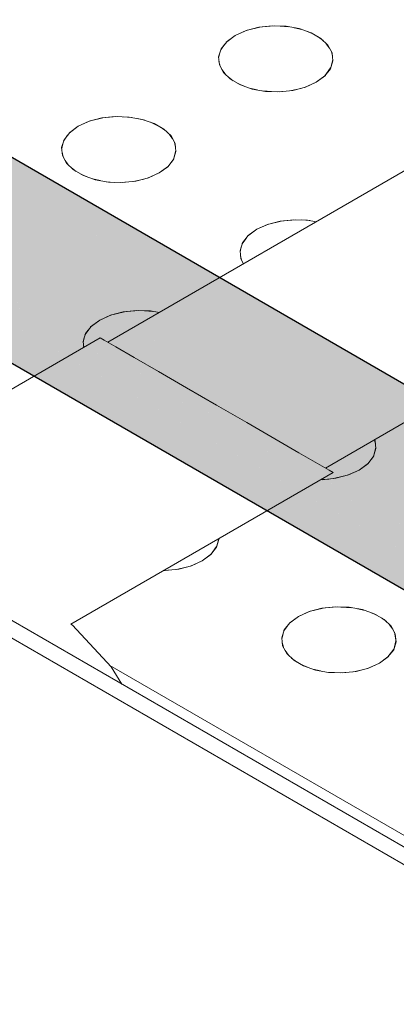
# Model space of a CAD drawing. Header units: millimetres. Extents: x 2 to 902, y -447 to 199.
# Tile 17 of 256: x 33.917 to 34.175, y 42.526 to 43.199. Entities that reach past the tile are written whole.
import ezdxf

# ---------------------------------------------------------------- set-up
doc = ezdxf.new("R2010")
doc.units = ezdxf.units.MM
doc.header["$MEASUREMENT"] = 0
doc.layers.add('AL-Condutos', color=3, linetype='Continuous', lineweight=25)
doc.layers.add('IFC-Elemento construtivo genérico-Contorno', color=253, linetype='Continuous', lineweight=5)

msp = doc.modelspace()

# ---------------------------------------------------------------- hatches: boundary and pattern name
at = {"layer": 'AL-Condutos', "linetype": 'Continuous'}
for points in [[(30.66113, 44.87599), (30.66684, 44.87269), (30.65697, 44.88214), (30.65334, 44.88754), (30.65323, 44.8877), (30.64834, 44.89042), (30.65323, 44.8877), (30.64805, 44.8907), (16.08991, 53.30562), (16.08436, 53.28264), (30.60482, 44.89925), (30.63158, 44.8838), (30.66827, 44.86262), (30.67133, 44.86085), (30.68521, 44.85284), (30.69114, 44.84942), (30.68746, 44.85294), (30.68286, 44.85735), (30.67907, 44.86097), (30.67036, 44.8623), (30.67019, 44.86254), (30.67036, 44.8623), (30.67907, 44.86097), (30.68286, 44.85735), (30.68746, 44.85294), (30.68113, 44.86066), (30.67776, 44.86223), (30.66702, 44.86725), (30.664, 44.87173), (30.66702, 44.86725), (30.67776, 44.86223), (30.68113, 44.86066), (30.68746, 44.85294), (30.69114, 44.84942), (55.07086, 30.77377), (30.70639, 44.85382), (30.70662, 44.85368), (55.07086, 30.77377), (30.731, 44.84275), (30.73052, 44.84302), (30.71144, 44.85405), (30.71008, 44.85484), (30.70357, 44.85724), (30.70341, 44.85727), (30.7024, 44.85742), (30.69624, 44.85836), (30.67809, 44.86648), (30.6703, 44.86938), (30.67809, 44.86648), (30.67816, 44.86645), (30.67608, 44.86738), (30.67597, 44.86742), (30.67006, 44.8696), (30.6639, 44.87188), (30.66349, 44.87248), (30.66298, 44.87324), (30.66193, 44.87479), (30.66298, 44.87324), (30.66349, 44.87248), (30.6639, 44.87188), (30.67006, 44.8696), (30.66916, 44.87047), (30.67006, 44.8696), (30.67597, 44.86742), (30.66684, 44.87269)], [(16.08623, 53.26305), (55.07274, 30.75418), (16.08436, 53.28264)], [(16.08436, 53.28264), (55.01538, 30.78732), (55.02008, 30.8031)], [(16.09523, 53.25024), (55.08174, 30.74137), (16.08623, 53.26305)], [(16.08623, 53.26305), (55.01345, 30.78081), (55.01538, 30.7873)], [(30.82768, 44.88491), (30.8249, 44.88651), (30.82398, 44.88597), (30.82147, 44.88453), (30.82206, 44.88419), (30.82626, 44.88177), (30.83272, 44.87809), (30.84181, 44.87292), (30.85484, 44.8655), (30.82626, 44.88177), (30.85493, 44.86522), (31.28332, 44.61796), (30.85493, 44.8652), (30.84182, 44.87278), (30.83272, 44.87803), (30.82626, 44.88177), (30.82206, 44.88419), (30.82147, 44.88453), (30.81579, 44.88125), (30.809, 44.87733), (30.81769, 44.88015), (30.809, 44.87733), (30.81036, 44.87655), (30.81355, 44.87631), (30.81036, 44.87655), (30.81249, 44.87532), (30.81825, 44.87595), (30.81249, 44.87532), (30.82109, 44.87036), (30.82344, 44.87555), (30.82599, 44.87536), (30.8239, 44.87656), (30.83198, 44.87201), (30.84254, 44.86606), (30.85712, 44.85785), (30.8239, 44.87656), (30.85728, 44.85729), (30.84257, 44.86579), (30.83197, 44.8719), (30.82599, 44.87536), (30.82344, 44.87555), (30.82109, 44.87036), (30.8311, 44.86477), (30.84341, 44.85789), (30.85983, 44.84871), (31.2396, 44.63656), (31.282, 44.61852), (31.2396, 44.63656), (30.85983, 44.84871), (30.82109, 44.87036), (30.86009, 44.84785), (31.18885, 44.65815), (31.48652, 44.48639), (31.44276, 44.51926), (31.48652, 44.48639), (31.18885, 44.65815), (30.84346, 44.85742), (31.18672, 44.65906), (31.48986, 44.48387), (31.48835, 44.48501), (31.48986, 44.48387), (55.12293, 30.84751), (31.40593, 44.54693), (31.40562, 44.54717), (31.40593, 44.54693), (55.13937, 30.84855), (31.40448, 44.54802), (55.13937, 30.84855), (31.38225, 44.56473), (31.30891, 44.60707), (30.85351, 44.87), (30.84137, 44.87701), (30.83317, 44.88174)], [(30.809, 44.87733), (30.80797, 44.87673), (30.79777, 44.87085), (30.78883, 44.86568), (30.79701, 44.86096), (30.80387, 44.86733), (30.79701, 44.86096), (30.80548, 44.85607), (30.81273, 44.85189), (30.81373, 44.8541), (30.81273, 44.85189), (30.82849, 44.84335), (30.84598, 44.83388), (30.81273, 44.85189), (30.84611, 44.83263), (31.02504, 44.7294), (31.10065, 44.6959), (31.10074, 44.69586), (31.10065, 44.6959), (31.02504, 44.7294), (31.03535, 44.72346), (55.10491, 30.83711), (31.10267, 44.69482), (31.56231, 44.42944), (55.10491, 30.83711), (31.48986, 44.48387), (31.1134, 44.69025), (31.10125, 44.69563), (30.84494, 44.84362), (30.82934, 44.85036), (30.82165, 44.8522), (30.82934, 44.85036), (30.84494, 44.84362), (30.83605, 44.84875), (30.8296, 44.85247), (30.81643, 44.86007), (30.82965, 44.8529), (30.83828, 44.84822), (30.81643, 44.86007), (30.83605, 44.84875), (30.84494, 44.84362), (30.84483, 44.84466), (30.84461, 44.8467), (30.84483, 44.84466), (30.84494, 44.84362), (30.86475, 44.83218), (30.86449, 44.83306), (30.86475, 44.83218), (31.10125, 44.69563), (31.1134, 44.69025), (31.48986, 44.48387), (31.19633, 44.6535), (31.18672, 44.65906), (30.86416, 44.83416), (31.18672, 44.65906), (30.86165, 44.84262), (30.84929, 44.84558), (30.86165, 44.84262), (31.18672, 44.65906), (30.87434, 44.83958), (30.8601, 44.8478), (30.84346, 44.85742), (30.83108, 44.86458), (30.82109, 44.87035), (30.81249, 44.87532), (30.81036, 44.87655)], [(30.73754, 44.8488), (30.7377, 44.84871), (30.74449, 44.84479), (30.74857, 44.84244), (30.76611, 44.83231), (55.07641, 30.79675), (30.84884, 44.80281), (30.77032, 44.83621), (30.84884, 44.80281), (55.08847, 30.81917), (31.03352, 44.72423), (55.10491, 30.83711), (31.03535, 44.72346), (31.02502, 44.72941), (30.84612, 44.83256), (31.02307, 44.73028), (30.82842, 44.8428), (30.82664, 44.82823), (31.00984, 44.73614), (31.00661, 44.73757), (31.00984, 44.73614), (30.82664, 44.82823), (30.82842, 44.8428), (30.80659, 44.83832), (30.82647, 44.82684), (30.89682, 44.78622), (30.92201, 44.77168), (30.84951, 44.80252), (30.92201, 44.77168), (30.89682, 44.78622), (30.84114, 44.81089), (30.89682, 44.78622), (30.80659, 44.83832), (30.82842, 44.8428), (30.81272, 44.85187), (30.80543, 44.85608), (30.797, 44.86096), (30.79455, 44.85869), (30.797, 44.86096), (30.78883, 44.86568), (30.78998, 44.85979), (30.78563, 44.85042), (30.78998, 44.85979), (30.78883, 44.86568), (30.78195, 44.86171), (30.77401, 44.85713), (30.76444, 44.8516), (30.77829, 44.84361), (30.80262, 44.82957), (30.81466, 44.82263), (30.76444, 44.8516), (30.81421, 44.82283), (30.77474, 44.84032), (30.76822, 44.84321), (30.75509, 44.84269), (30.75159, 44.84418), (30.74846, 44.84551), (30.74777, 44.84581), (30.74846, 44.84551), (30.75159, 44.84418), (30.75509, 44.84269), (30.76822, 44.84321), (30.77474, 44.84032), (30.81421, 44.82283), (30.77828, 44.8436), (30.76158, 44.84615), (30.77828, 44.8436), (30.77582, 44.84502), (30.76517, 44.85118), (30.76444, 44.8516), (30.76204, 44.85021), (30.76077, 44.84651), (30.75637, 44.84694), (30.76077, 44.84651), (30.75785, 44.8478), (30.76077, 44.84651), (30.76204, 44.85021), (30.75636, 44.84846), (30.75348, 44.84757), (30.75264, 44.84731), (30.74169, 44.84839), (30.74144, 44.8485), (30.73778, 44.84878)], [(30.71008, 44.85484), (30.71144, 44.85405), (30.71427, 44.85242), (55.07641, 30.79675), (30.75719, 44.83746), (30.72718, 44.85478), (30.72687, 44.85497), (30.72559, 44.85471), (30.71336, 44.85414), (30.71213, 44.85409), (30.7158, 44.85273), (30.71213, 44.85409)], [(30.71427, 44.85242), (55.02008, 30.80313), (55.02669, 30.82543)], [(55.0312, 30.84054), (55.03834, 30.84808), (55.03416, 30.8505), (30.84884, 44.80281), (55.0204, 30.82913), (55.02671, 30.82548)], [(31.03352, 44.72423), (55.03837, 30.84812), (55.05515, 30.86582)], [(31.40593, 44.54693), (55.06791, 30.87929), (55.07434, 30.88608)], [(31.48986, 44.48387), (55.05518, 30.86585), (55.06789, 30.87927)]]:
    msp.add_hatch(color=91, dxfattribs=at).paths.add_polyline_path(points)

# ---------------------------------------------------------------- linework, layer by layer
at = {"layer": 'AL-Condutos'}
for p, q in [((16.09523, 53.25024), (55.08174, 30.74137)), ((55.13937, 30.84855), (31.38225, 44.56473))]:
    msp.add_line(p, q, dxfattribs=at)
at = {"layer": 'IFC-Elemento construtivo genérico-Contorno', "color": 7, "lineweight": 5}
for p, q in [((31.99482, 43.89473), (34.37119, 42.52273)), ((31.99483, 43.88273), (34.35041, 42.52273)), ((34.07203, 43.19111), (34.08138, 43.19341)), ((34.07203, 43.19111), (34.08064, 43.19335)), ((34.08064, 43.19335), (34.08993, 43.19433)), ((34.08064, 43.19335), (34.09128, 43.19428)), ((34.08993, 43.19433), (34.09937, 43.194)), ((34.09537, 43.19415), (34.10094, 43.19372)), ((34.09937, 43.194), (34.10839, 43.19239)), ((34.10503, 43.19298), (34.11026, 43.19174)), ((34.10839, 43.19239), (34.11647, 43.18956)), ((34.0646, 43.18775), (34.05837, 43.18306)), ((34.0646, 43.18775), (34.05877, 43.18346)), ((34.0646, 43.18775), (34.07271, 43.19135)), ((34.0646, 43.18775), (34.07203, 43.19111)), ((34.11384, 43.19047), (34.11827, 43.18852)), ((34.11647, 43.18956), (34.12315, 43.1857)), ((34.12135, 43.18674), (34.12473, 43.18418)), ((34.12315, 43.1857), (34.12805, 43.18104)), ((34.05488, 43.17848), (34.05318, 43.17311)), ((34.05729, 43.18156), (34.05472, 43.17798)), ((34.05877, 43.18346), (34.05488, 43.17848)), ((34.12691, 43.1821), (34.12908, 43.17909)), ((34.12805, 43.18104), (34.13086, 43.17582)), ((34.05318, 43.17311), (34.05375, 43.16766)), ((34.05405, 43.17587), (34.05325, 43.17239)), ((34.13036, 43.17674), (34.1311, 43.17347)), ((34.13086, 43.17582), (34.13142, 43.17038)), ((34.05349, 43.17002), (34.05427, 43.16672)), ((34.05375, 43.16766), (34.05657, 43.16246)), ((34.12988, 43.16551), (34.12585, 43.16004)), ((34.12972, 43.16501), (34.12585, 43.16004)), ((34.13134, 43.17117), (34.12972, 43.16501)), ((34.13142, 43.17038), (34.12972, 43.16501)), ((34.0555, 43.16441), (34.05764, 43.16143)), ((34.05657, 43.16246), (34.06145, 43.15779)), ((34.05989, 43.15927), (34.06325, 43.15675)), ((34.12625, 43.16044), (34.12002, 43.15575)), ((34.12585, 43.16004), (34.12002, 43.15575)), ((34.06145, 43.15779), (34.06813, 43.15393)), ((34.06632, 43.15498), (34.07069, 43.15304)), ((34.06813, 43.15393), (34.07622, 43.15112)), ((34.07443, 43.15174), (34.07959, 43.1505)), ((34.1031, 43.15005), (34.10947, 43.15157)), ((34.10396, 43.15014), (34.11259, 43.15239)), ((34.1119, 43.15216), (34.12002, 43.15575)), ((34.11259, 43.15239), (34.12002, 43.15575)), ((34.07622, 43.15112), (34.08524, 43.14949)), ((34.08357, 43.14978), (34.08938, 43.14934)), ((34.08524, 43.14949), (34.09467, 43.14916)), ((34.09338, 43.1492), (34.09953, 43.14967)), ((34.09467, 43.14916), (34.10396, 43.15014)), ((33.96464, 43.12911), (33.97399, 43.13141)), ((33.96464, 43.12911), (33.97325, 43.13135)), ((33.97325, 43.13135), (33.98254, 43.13233)), ((33.97325, 43.13135), (33.98389, 43.13228)), ((33.98254, 43.13233), (33.99198, 43.132)), ((33.98798, 43.13214), (33.99355, 43.13172)), ((33.99198, 43.132), (34.001, 43.13038)), ((33.95721, 43.12575), (33.95098, 43.12106)), ((33.95721, 43.12575), (33.95138, 43.12146)), ((33.95721, 43.12575), (33.96532, 43.12934)), ((33.95721, 43.12575), (33.96464, 43.12911)), ((33.99771, 43.13098), (34.00275, 43.12977)), ((34.001, 43.13038), (34.00908, 43.12756)), ((34.00659, 43.12843), (34.01085, 43.12653)), ((34.00908, 43.12756), (34.01576, 43.1237)), ((34.01398, 43.12473), (34.01727, 43.12226)), ((33.94984, 43.11949), (33.94707, 43.11561)), ((33.95138, 43.12146), (33.94751, 43.11648)), ((33.97737, 42.97811), (34.21986, 43.11811)), ((34.01576, 43.1237), (34.02066, 43.11904)), ((34.01959, 43.12004), (34.02168, 43.11714)), ((34.02066, 43.11904), (34.02346, 43.11382)), ((33.94751, 43.11648), (33.94581, 43.11112)), ((33.94581, 43.11112), (33.94638, 43.10567)), ((33.94662, 43.11371), (33.94587, 43.11044)), ((34.02297, 43.11473), (34.02371, 43.11147)), ((34.02346, 43.11382), (34.02403, 43.10838)), ((33.94614, 43.10788), (33.94685, 43.10477)), ((33.94638, 43.10567), (33.94918, 43.10046)), ((34.02394, 43.10917), (34.02233, 43.10301)), ((34.02403, 43.10838), (34.02233, 43.10301)), ((33.94815, 43.10236), (33.95023, 43.09944)), ((33.94918, 43.10046), (33.95407, 43.0958)), ((34.01886, 43.09844), (34.01263, 43.09375)), ((34.01846, 43.09804), (34.01263, 43.09375)), ((34.02249, 43.10351), (34.01846, 43.09804)), ((34.02233, 43.10301), (34.01846, 43.09804)), ((33.95257, 43.09723), (33.95585, 43.09477)), ((33.95407, 43.0958), (33.96075, 43.09194)), ((33.95898, 43.09297), (33.96324, 43.09107)), ((33.96075, 43.09194), (33.96883, 43.08911)), ((34.00451, 43.09015), (34.01263, 43.09375)), ((34.0052, 43.09038), (34.01263, 43.09375)), ((33.96707, 43.08972), (33.97212, 43.08852)), ((33.96883, 43.08911), (33.97786, 43.08749)), ((33.97629, 43.08778), (33.98175, 43.08736)), ((33.97786, 43.08749), (33.98729, 43.08717)), ((33.9861, 43.08721), (33.99187, 43.08765)), ((33.98729, 43.08717), (33.99659, 43.08815)), ((33.99507, 43.08789), (34.00198, 43.08955)), ((33.99659, 43.08815), (34.0052, 43.09038)), ((34.0793, 43.05526), (34.08742, 43.05885)), ((34.0793, 43.05526), (34.08673, 43.05862)), ((34.08673, 43.05862), (34.09608, 43.06092)), ((34.08673, 43.05862), (34.09535, 43.06086)), ((34.09535, 43.06086), (34.10464, 43.06184)), ((34.09535, 43.06086), (34.10601, 43.06179)), ((34.10464, 43.06184), (34.11407, 43.06151)), ((34.11003, 43.06165), (34.11564, 43.06123)), ((34.11407, 43.06151), (34.11998, 43.06044)), ((34.11981, 43.06048), (34.11998, 43.06044)), ((34.07347, 43.05097), (34.0696, 43.04599)), ((34.0793, 43.05526), (34.07308, 43.05057)), ((34.0793, 43.05526), (34.07347, 43.05097)), ((34.0696, 43.04599), (34.0679, 43.04063)), ((34.07201, 43.04908), (34.06916, 43.04512)), ((34.0679, 43.04063), (34.06847, 43.03518)), ((34.06872, 43.04324), (34.06798, 43.03994)), ((34.06823, 43.03741), (34.06895, 43.03428)), ((34.06847, 43.03518), (34.0703, 43.03176)), ((34.07025, 43.03187), (34.07032, 43.03177)), ((34.12633, 42.89211), (34.36882, 43.03211)), ((33.97191, 42.99326), (33.98003, 42.99685)), ((33.97934, 42.99662), (33.98884, 42.99895)), ((33.97934, 42.99662), (33.98797, 42.99886)), ((33.98797, 42.99886), (33.99726, 42.99985)), ((33.98797, 42.99886), (33.99864, 42.9998)), ((33.99726, 42.99985), (34.0067, 42.99952)), ((34.00256, 42.99966), (34.00833, 42.99922)), ((34.0067, 42.99952), (34.01261, 42.99845)), ((34.01235, 42.9985), (34.01259, 42.99844)), ((33.97191, 42.99326), (33.96568, 42.98857)), ((33.97191, 42.99326), (33.96608, 42.98896)), ((33.97191, 42.99326), (33.97934, 42.99662)), ((33.96221, 42.98399), (33.96051, 42.97863)), ((33.96461, 42.98708), (33.96177, 42.98311)), ((33.96608, 42.98896), (33.96221, 42.98399)), ((33.7927, 42.87749), (33.97218, 42.98111)), ((33.96051, 42.97863), (33.96093, 42.97462)), ((33.96135, 42.98129), (33.96059, 42.9779)), ((33.97218, 42.98111), (33.97489, 42.97954)), ((33.97489, 42.97954), (33.98285, 42.97494)), ((33.96083, 42.97551), (33.96103, 42.97467)), ((33.98285, 42.97494), (33.99551, 42.96764)), ((33.99551, 42.96764), (34.01201, 42.95811)), ((34.01201, 42.95811), (34.03123, 42.94702)), ((34.03123, 42.94702), (34.05185, 42.93511)), ((34.05185, 42.93511), (34.07247, 42.9232)), ((34.07247, 42.9232), (34.09169, 42.91211)), ((34.09169, 42.91211), (34.10819, 42.90258)), ((34.15984, 42.91145), (34.16052, 42.90848)), ((34.15992, 42.9115), (34.16028, 42.91085)), ((34.16028, 42.91085), (34.16085, 42.9054)), ((34.10819, 42.90258), (34.12085, 42.89527)), ((34.16076, 42.90618), (34.15914, 42.90004)), ((34.16085, 42.9054), (34.15914, 42.90004)), ((34.15931, 42.90055), (34.15525, 42.89506)), ((34.15914, 42.90004), (34.15525, 42.89506)), ((33.95204, 42.78549), (34.13152, 42.88911)), ((34.12085, 42.89527), (34.12881, 42.89068)), ((34.12881, 42.89068), (34.13152, 42.88911)), ((34.14132, 42.88717), (34.14943, 42.89076)), ((34.14199, 42.8874), (34.14943, 42.89076)), ((34.15566, 42.89545), (34.14943, 42.89076)), ((34.15525, 42.89506), (34.14943, 42.89076)), ((34.12305, 42.88422), (34.12409, 42.88418)), ((34.12308, 42.88424), (34.12867, 42.88466)), ((34.12409, 42.88418), (34.13338, 42.88516)), ((34.13187, 42.88491), (34.13849, 42.88649)), ((34.13338, 42.88516), (34.14199, 42.8874)), ((34.05331, 42.84395), (34.05175, 42.83804)), ((34.05346, 42.8434), (34.05175, 42.83804)), ((34.05336, 42.84398), (34.05346, 42.8434)), ((34.05339, 42.844), (34.05346, 42.8434)), ((34.05186, 42.83846), (34.04786, 42.83306)), ((34.05175, 42.83804), (34.04786, 42.83306)), ((34.03393, 42.82516), (34.04204, 42.82876)), ((34.0346, 42.8254), (34.04204, 42.82876)), ((34.04827, 42.83345), (34.04204, 42.82876)), ((34.04786, 42.83306), (34.04204, 42.82876)), ((34.01566, 42.82222), (34.0167, 42.82218)), ((34.01569, 42.82223), (34.02128, 42.82266)), ((34.0167, 42.82218), (34.02599, 42.82316)), ((34.02448, 42.82291), (34.0311, 42.82449)), ((34.02599, 42.82316), (34.0346, 42.8254)), ((34.11529, 42.79412), (34.12478, 42.79646)), ((34.11529, 42.79412), (34.12392, 42.79637)), ((34.12392, 42.79637), (34.13321, 42.79735)), ((34.12392, 42.79637), (34.13436, 42.79728)), ((34.13321, 42.79735), (34.14264, 42.79702)), ((34.13321, 42.79735), (34.14448, 42.79669)), ((34.14264, 42.79702), (34.15166, 42.79539)), ((34.14831, 42.796), (34.15344, 42.79478)), ((34.15166, 42.79539), (34.15975, 42.79258)), ((34.10786, 42.79076), (34.10163, 42.78608)), ((34.10786, 42.79076), (34.10203, 42.78647)), ((34.10786, 42.79076), (34.11597, 42.79436)), ((34.10786, 42.79076), (34.11529, 42.79412)), ((34.15719, 42.79347), (34.16156, 42.79154)), ((34.15975, 42.79258), (34.16643, 42.78872)), ((34.16463, 42.78976), (34.16799, 42.78724)), ((34.16643, 42.78872), (34.17131, 42.78405)), ((33.95204, 42.78549), (33.95335, 42.78473)), ((33.95335, 42.78473), (33.97973, 42.75626)), ((34.09816, 42.7815), (34.09646, 42.77613)), ((34.10053, 42.78454), (34.09772, 42.78062)), ((34.10203, 42.78647), (34.09816, 42.7815)), ((34.17024, 42.78508), (34.17236, 42.78209)), ((34.17131, 42.78405), (34.17413, 42.77885)), ((34.09646, 42.77613), (34.09703, 42.77069)), ((34.09731, 42.77882), (34.09654, 42.7754)), ((34.17355, 42.77991), (34.1747, 42.7734)), ((34.17413, 42.77885), (34.1747, 42.7734)), ((34.09679, 42.77303), (34.09751, 42.76978)), ((34.09703, 42.77069), (34.09983, 42.76547)), ((34.17311, 42.76846), (34.16911, 42.76306)), ((34.173, 42.76804), (34.16911, 42.76306)), ((34.17458, 42.77405), (34.173, 42.76804)), ((34.1747, 42.7734), (34.173, 42.76804)), ((34.0988, 42.7674), (34.10094, 42.7644)), ((34.09983, 42.76547), (34.10473, 42.76081)), ((34.10313, 42.76232), (34.10653, 42.75977)), ((34.16951, 42.76345), (34.16328, 42.75876)), ((34.16911, 42.76306), (34.16328, 42.75876)), ((33.97876, 42.75731), (34.35041, 42.54273)), ((33.97973, 42.75626), (33.987, 42.74454)), ((34.10473, 42.76081), (34.11141, 42.75695)), ((34.10961, 42.75799), (34.11403, 42.75603)), ((34.11141, 42.75695), (34.11949, 42.75412)), ((34.11762, 42.75477), (34.12284, 42.75352)), ((34.14724, 42.75316), (34.15585, 42.7554)), ((34.15517, 42.75516), (34.16328, 42.75876)), ((34.15585, 42.7554), (34.16328, 42.75876)), ((34.11949, 42.75412), (34.12851, 42.75251)), ((34.12694, 42.75279), (34.13251, 42.75237)), ((34.12851, 42.75251), (34.13795, 42.75218)), ((34.13669, 42.75222), (34.14253, 42.75266)), ((34.13795, 42.75218), (34.14724, 42.75316)), ((34.14572, 42.75291), (34.15235, 42.75449))]:
    msp.add_line(p, q, dxfattribs=at)

doc.saveas('drawing.dxf')
